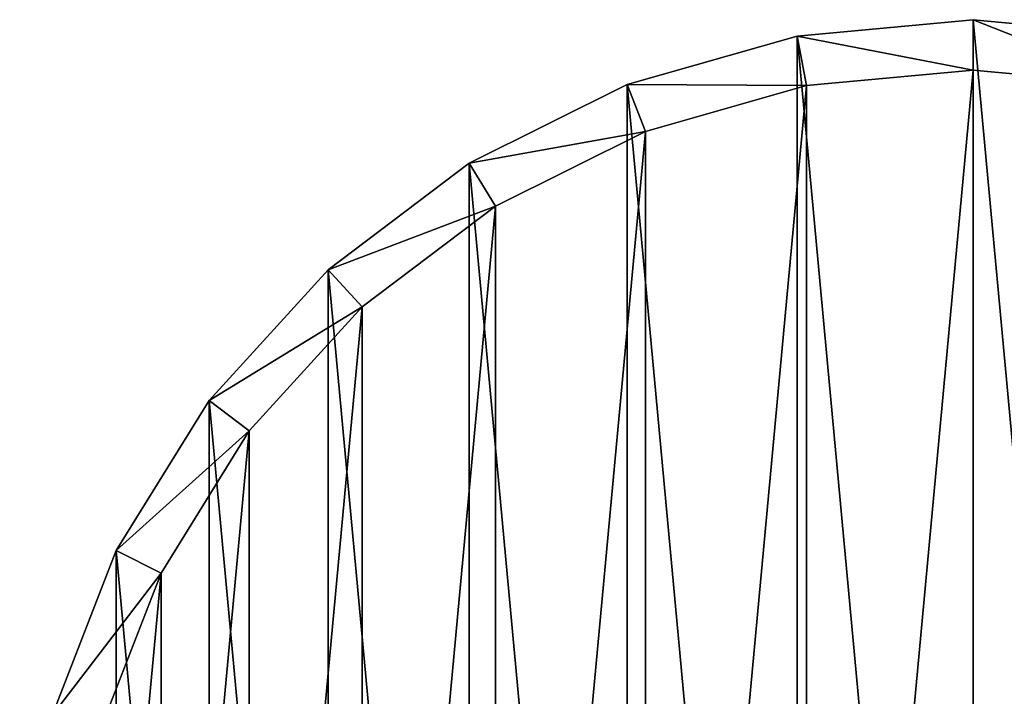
# Model space of a CAD drawing. Header units: millimetres. Extents: x 1804 to 4240, y -28 to 27.
# Tile 70 of 143: x 3007 to 3016, y 2 to 9. Entities that reach past the tile are written whole.
import ezdxf

# ---------------------------------------------------------------- set-up
doc = ezdxf.new("R2010")
doc.units = ezdxf.units.MM
doc.header["$LTSCALE"] = 25.4
doc.layers.get('0').update_dxf_attribs({"true_color": 0xff5454})

# ---------------------------------------------------------------- blocks, each defined once
blk = doc.blocks.new('MORE-EYE-7826-7825-7608-LINE.STL')
at = {"color": 18, "true_color": 0x000000}
mesh = blk.add_polyface(dxfattribs=at)
corners = [(1227.6093, -3.1251, 1342.1799), (1227.2871, 0.3513, 1342.1799), (1227.2871, -1.4018, 1342.1799), (1227.6093, 2.0745, 1342.1799), (1228.2426, -4.7598, 1342.1799), (1228.2426, 3.7092, 1342.1799), (1229.1655, -6.2503, 1342.1799), (1229.1655, 5.1997, 1342.1799), (1230.3466, -7.5459, 1342.1799), (1230.3466, 6.4953, 1342.1799), (1231.7455, -8.6023, 1342.1799), (1231.7455, 7.5518, 1342.1799), (1233.3148, -9.3838, 1342.1799), (1233.3148, 8.3332, 1342.1799), (1235.001, -9.8635, 1342.1799), (1235.001, 8.813, 1342.1799), (1236.7466, -10.0253, 1342.1799), (1236.7466, 8.9747, 1342.1799), (1238.4923, -9.8635, 1342.1799), (1238.4923, 8.813, 1342.1799), (1240.1785, -9.3838, 1342.1799), (1240.1785, 8.3332, 1342.1799), (1241.7477, -8.6023, 1342.1799), (1241.7477, 7.5518, 1342.1799), (1243.1467, -7.5459, 1342.1799), (1243.1467, 6.4953, 1342.1799), (1244.3278, -6.2503, 1342.1799), (1244.3278, 5.1997, 1342.1799), (1245.2507, -4.7598, 1342.1799), (1245.2507, 3.7092, 1342.1799), (1245.884, -3.1251, 1342.1799), (1245.884, 2.0745, 1342.1799), (1246.2061, -1.4018, 1342.1799), (1246.2061, 0.3513, 1342.1799)]
mesh.append_faces([[corners[k] for k in face] for face in [(0, 1, 2), (31, 32, 33)]], dxfattribs={"vtx0": -1, "color": 18})
mesh.append_faces([[corners[k] for k in face] for face in [(1, 0, 3), (3, 4, 5), (5, 6, 7), (7, 8, 9), (9, 10, 11), (11, 12, 13), (13, 14, 15), (15, 16, 17), (17, 18, 19), (19, 20, 21), (21, 22, 23), (23, 24, 25), (25, 26, 27), (27, 28, 29), (29, 30, 31)]], dxfattribs={"vtx0": -1, "vtx1": -1, "color": 18})
mesh.append_faces([[corners[k] for k in face] for face in [(3, 0, 4), (5, 4, 6), (7, 6, 8), (9, 8, 10), (11, 10, 12), (13, 12, 14), (15, 14, 16), (17, 16, 18), (19, 18, 20), (21, 20, 22), (23, 22, 24), (25, 24, 26), (27, 26, 28), (29, 28, 30), (31, 30, 32)]], dxfattribs={"vtx0": -1, "vtx2": -1, "color": 18})
mesh = blk.add_polyface(dxfattribs=at)
corners = [(1235.001, 8.813, 1342.1799), (1236.7466, 8.4747, 1318.1799), (1235.0929, 8.3215, 1318.1799), (1236.7466, 8.9747, 1342.1799)]
mesh.append_faces([[corners[k] for k in face] for face in [(0, 1, 2), (1, 0, 3)]], dxfattribs={"vtx0": -1, "color": 18})
mesh = blk.add_polyface(dxfattribs=at)
corners = [(1236.7466, 8.9747, 1342.1799), (1238.4004, 8.3215, 1318.1799), (1236.7466, 8.4747, 1318.1799), (1238.4923, 8.813, 1342.1799)]
mesh.append_faces([[corners[k] for k in face] for face in [(0, 1, 2), (1, 0, 3)]], dxfattribs={"vtx0": -1, "color": 18})
mesh = blk.add_polyface(dxfattribs=at)
corners = [(1233.3148, 8.3332, 1342.1799), (1235.0929, 8.3215, 1318.1799), (1233.4955, 7.867, 1318.1799), (1235.001, 8.813, 1342.1799)]
mesh.append_faces([[corners[k] for k in face] for face in [(0, 1, 2), (1, 0, 3)]], dxfattribs={"vtx0": -1, "color": 18})
mesh = blk.add_polyface(dxfattribs=at)
corners = [(1228.0902, 1.9377, 1318.1799), (1227.785, -1.3557, 1318.1799), (1227.785, 0.3051, 1318.1799), (1228.0902, -2.9882, 1318.1799), (1228.6902, 3.4864, 1318.1799), (1228.6902, -4.5369, 1318.1799), (1229.5645, 4.8984, 1318.1799), (1229.5645, -5.949, 1318.1799), (1230.6833, 6.1258, 1318.1799), (1230.6833, -7.1764, 1318.1799), (1232.0088, 7.1267, 1318.1799), (1232.0088, -8.1772, 1318.1799), (1233.4955, 7.867, 1318.1799), (1233.4955, -8.9175, 1318.1799), (1235.0929, 8.3215, 1318.1799), (1235.0929, -9.372, 1318.1799), (1236.7466, 8.4747, 1318.1799), (1236.7466, -9.5253, 1318.1799), (1238.4004, 8.3215, 1318.1799), (1238.4004, -9.372, 1318.1799), (1239.9978, 7.867, 1318.1799), (1239.9978, -8.9175, 1318.1799), (1241.4845, 7.1267, 1318.1799), (1241.4845, -8.1772, 1318.1799), (1242.8099, 6.1258, 1318.1799), (1242.8099, -7.1764, 1318.1799), (1243.9288, 4.8984, 1318.1799), (1243.9288, -5.949, 1318.1799), (1244.8031, 3.4864, 1318.1799), (1244.8031, -4.5369, 1318.1799), (1245.4031, 1.9377, 1318.1799), (1245.4031, -2.9882, 1318.1799), (1245.7083, 0.3051, 1318.1799), (1245.7083, -1.3557, 1318.1799)]
mesh.append_faces([[corners[k] for k in face] for face in [(0, 1, 2), (31, 32, 33)]], dxfattribs={"vtx0": -1, "color": 18})
mesh.append_faces([[corners[k] for k in face] for face in [(1, 0, 3), (3, 4, 5), (5, 6, 7), (7, 8, 9), (9, 10, 11), (11, 12, 13), (13, 14, 15), (15, 16, 17), (17, 18, 19), (19, 20, 21), (21, 22, 23), (23, 24, 25), (25, 26, 27), (27, 28, 29), (29, 30, 31)]], dxfattribs={"vtx0": -1, "vtx1": -1, "color": 18})
mesh.append_faces([[corners[k] for k in face] for face in [(3, 0, 4), (5, 4, 6), (7, 6, 8), (9, 8, 10), (11, 10, 12), (13, 12, 14), (15, 14, 16), (17, 16, 18), (19, 18, 20), (21, 20, 22), (23, 22, 24), (25, 24, 26), (27, 26, 28), (29, 28, 30), (31, 30, 32)]], dxfattribs={"vtx0": -1, "vtx2": -1, "color": 18})
mesh = blk.add_polyface(dxfattribs=at)
corners = [(1231.7455, 7.5518, 1342.1799), (1233.4955, 7.867, 1318.1799), (1232.0088, 7.1267, 1318.1799), (1233.3148, 8.3332, 1342.1799)]
mesh.append_faces([[corners[k] for k in face] for face in [(0, 1, 2), (1, 0, 3)]], dxfattribs={"vtx0": -1, "color": 18})
mesh = blk.add_polyface(dxfattribs=at)
corners = [(1230.3466, 6.4953, 1342.1799), (1232.0088, 7.1267, 1318.1799), (1230.6833, 6.1258, 1318.1799), (1231.7455, 7.5518, 1342.1799)]
mesh.append_faces([[corners[k] for k in face] for face in [(0, 1, 2), (1, 0, 3)]], dxfattribs={"vtx0": -1, "color": 18})
mesh = blk.add_polyface(dxfattribs=at)
corners = [(1229.1655, 5.1997, 1342.1799), (1230.6833, 6.1258, 1318.1799), (1229.5645, 4.8984, 1318.1799), (1230.3466, 6.4953, 1342.1799)]
mesh.append_faces([[corners[k] for k in face] for face in [(0, 1, 2), (1, 0, 3)]], dxfattribs={"vtx0": -1, "color": 18})
mesh = blk.add_polyface(dxfattribs=at)
corners = [(1228.2426, 3.7092, 1342.1799), (1229.5645, 4.8984, 1318.1799), (1228.6902, 3.4864, 1318.1799), (1229.1655, 5.1997, 1342.1799)]
mesh.append_faces([[corners[k] for k in face] for face in [(0, 1, 2), (1, 0, 3)]], dxfattribs={"vtx0": -1, "color": 18})
mesh = blk.add_polyface(dxfattribs=at)
corners = [(1227.6093, 2.0745, 1342.1799), (1228.6902, 3.4864, 1318.1799), (1228.0902, 1.9377, 1318.1799), (1228.2426, 3.7092, 1342.1799)]
mesh.append_faces([[corners[k] for k in face] for face in [(0, 1, 2), (1, 0, 3)]], dxfattribs={"vtx0": -1, "color": 18})

msp = doc.modelspace()

# ---------------------------------------------------------------- block references
at = {"color": 0}
msp.add_blockref('MORE-EYE-7826-7825-7608-LINE.STL', (1779.4, 0, -34.1), dxfattribs=at)

doc.saveas('drawing.dxf')
